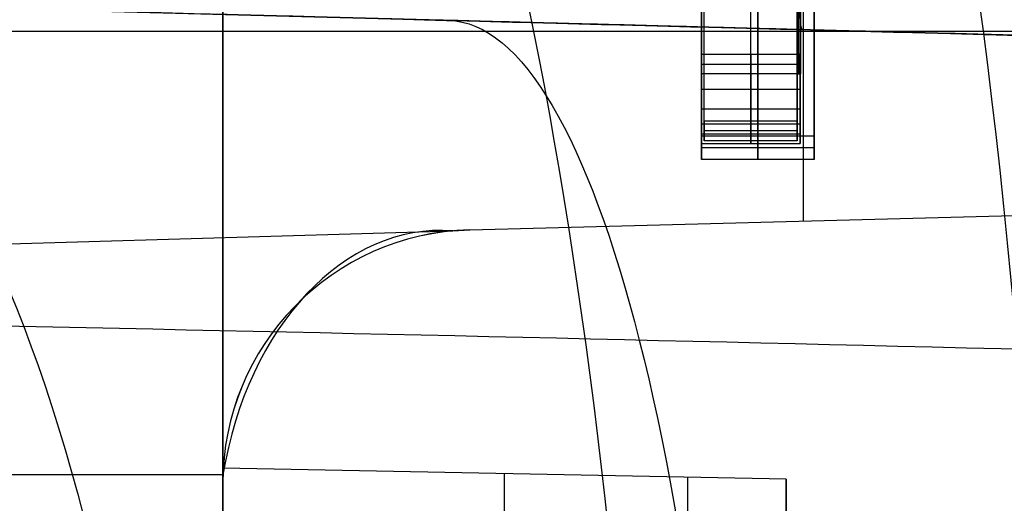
# Model space of a CAD drawing. Extents: x -8 to 8, y 0 to 107.
# Tile 126 of 256: x -6.64 to -3.14, y 15.8 to 17.52. Entities that reach past the tile are written whole.
import ezdxf

# ---------------------------------------------------------------- set-up
doc = ezdxf.new("R2010")
doc.units = 0
doc.layers.add('COUPLER_CASE', color=7, linetype='CONTINUOUS')
doc.layers.add('COUPLER_PCB', color=7, linetype='CONTINUOUS')

msp = doc.modelspace()

# ---------------------------------------------------------------- linework, layer by layer
at = {"layer": 'COUPLER_CASE', "color": 254}
for p, q in [((-5.9153, 15.8696, 143.0592), (-5.9153, 19.0803, 143.0592)), ((-3.8533, 16.8003, 145.614), (-3.8533, 18.1496, 145.614)), ((-7.6363, 17.5791, 7.381), (-0.0703, 17.381, 7.1829)), ((-7.6363, 17.5791, 7.381), (-0.0703, 17.381, 7.1829)), ((-5.9503, 17.5349, 95.9105), (-0.0703, 17.381, 96.0644)), ((-0.0703, 17.381, 79.2565), (-5.9503, 17.5349, 79.4105)), ((-5.9503, 17.5349, 70.4105), (-0.0703, 17.381, 70.5644)), ((-0.0703, 17.381, 53.7565), (-5.9503, 17.5349, 53.9105)), ((-3.8533, 17.48, 101.8912), (-3.8533, 17.48, 95.9654)), ((-3.8533, 17.48, 79.3555), (-3.8533, 17.48, 70.4654)), ((-3.8533, 17.48, 53.8555), (-3.8533, 17.48, 48.9711)), ((-3.8533, 17.48, 9.4078), (-3.8533, 17.48, 7.2819)), ((-7.6363, 17.4749, 145.515), (-0.0703, 17.4749, 145.7131)), ((-5.9153, 17.4749, 143.0592), (1.4297, 17.4749, 143.2515)), ((-5.0389, 16.7693, 143.0821), (1.4297, 16.9387, 143.2515)), ((-5.0389, 16.7693, 145.583), (-0.0703, 16.8994, 145.7131)), ((-5.0389, 16.7693, 144.3976), (-0.0703, 16.8994, 144.3976)), ((-7.6363, 16.6913, 145.515), (-5.0992, 16.7657, 145.5814)), ((-5.0992, 16.7657, 145.5814), (-5.0389, 16.7693, 145.583)), ((-5.0389, 16.7693, 143.0821), (-5.0389, 16.7693, 145.583)), ((-5.9153, 15.3325, 110.6383), (-5.9153, 15.9233, 114.6031)), ((-5.9153, 15.9233, 114.6031), (-5.9153, 14.7364, 114.7799)), ((-3.9153, 15.8836, 114.5737), (-5.9153, 15.9233, 114.6031)), ((-5.9149, 15.8994, 144.7938), (-8.4023, 15.8994, 144.8589)), ((-5.9153, 15.8696, 144.7938), (-5.9153, 15.8696, 143.0592)), ((-5.9153, 15.0803, 144.7938), (-5.9153, 15.8696, 144.7938)), ((-4.9154, 14.7511, 114.7601), (-4.9154, 15.9034, 114.5884)), ((-4.2653, 15.8905, 114.5788), (-4.2653, 15.231, 110.1526)), ((-3.9153, 15.5594, 112.3977), (-3.9153, 15.8836, 114.5737)), ((-3.9153, 15.8836, 114.5737), (-3.9153, 14.7658, 114.7403))]:
    msp.add_line(p, q, dxfattribs=at)
at = {"layer": 'COUPLER_CASE', "color": 254, "extrusion": (1, 8.82626e-07, 5.53262e-07)}
msp.add_arc((11.3715, 102.3749, -5.9153), 9.1637, 359.71185, 64.38971, dxfattribs=at)
at = {"layer": 'COUPLER_CASE', "color": 254, "extrusion": (1, -2.91552e-10, 4.6566e-10)}
msp.add_arc((11.373, 102.3759, -5.9153), 9.1622, 359.70589, 64.39566, dxfattribs=at)
at = {"layer": 'COUPLER_CASE', "color": 254, "extrusion": (0.983369, -0.02575, -0.179784)}
msp.add_arc((11.6232, 99.4503, -23.1129), 8.75, 359.99986, 66.68932, dxfattribs=at)
at = {"layer": 'COUPLER_CASE', "color": 254, "extrusion": (0.964438, -0.025255, -0.2631)}
msp.add_arc((11.6232, 97.0199, -33.7243), 8.75, 14.24035, 66.43725, dxfattribs=at)
at = {"layer": 'COUPLER_CASE', "color": 254, "extrusion": (0.999315, -0.026168, -0.026168)}
msp.add_arc((18.8732, 7.1667, -4.503), 1.5, 180, 269.9607, dxfattribs=at)
at = {"layer": 'COUPLER_CASE', "color": 254, "extrusion": (0.026177, 0.999657, -3.05238e-14)}
msp.add_arc((0.2123, 127.4011, 17.3732), 25.8368, 270.69419, 287.76131, dxfattribs=at)
at = {"layer": 'COUPLER_CASE', "color": 254, "extrusion": (0.952049, -0.02493, -0.304927)}
msp.add_arc((11.6232, 95.4322, -39.0515), 5.75, 360, 72.9511, dxfattribs=at)
at = {"layer": 'COUPLER_CASE', "color": 254, "extrusion": (0.026177, 0.999657, 2.04425e-14)}
msp.add_arc((0.2103, 34.8884, 17.3732), 14.6672, 67.87903, 88.76921, dxfattribs=at)
at = {"layer": 'COUPLER_CASE', "color": 254, "extrusion": (0.026177, 0.999657, -1.67771e-13)}
msp.add_arc((0.2665, 26.3274, 17.3732), 17.3959, 270.85256, 288.0872, dxfattribs=at)
at = {"layer": 'COUPLER_CASE', "color": 254, "extrusion": (0.97792, -0.025608, -0.207405)}
msp.add_arc((11.6232, 98.75, -26.6309), 5.75, 0.00022, 72.66098, dxfattribs=at)
at = {"layer": 'COUPLER_CASE', "color": 254, "extrusion": (-0.703989, 0.01729, 0.71)}
msp.add_arc((-15.5375, 98.5666, 107.2425), 1.0986, 177.8896, 258.8827, dxfattribs=at)
at = {"layer": 'COUPLER_CASE', "color": 254, "extrusion": (-0.026177, 2.22378e-14, 0.999657)}
msp.add_arc((-15.8694, -1.2683, 143.165), 0.9001, 181.4898, 269.9905, dxfattribs=at)
at = {"layer": 'COUPLER_CASE', "color": 254}
msp.add_arc((-5.0153, 15.8696, 144.3211), 0.9, 91.5, 180, dxfattribs=at)
at = {"layer": 'COUPLER_CASE', "color": 254, "extrusion": (0.027943, 0.999385, 0.021197)}
msp.add_arc((0.2945, 126.3886, 18.4786), 21.789, 270.6059, 291.44117, dxfattribs=at)
at = {"layer": 'COUPLER_CASE', "color": 254, "extrusion": (0.026177, 4.96811e-12, 0.999657)}
msp.add_arc((15.8696, 8.8039, 144.5893), 0.8997, 88.102, 90, dxfattribs=at)
at = {"layer": 'COUPLER_PCB', "color": 8}
for p, q in [((-4.216, 18.1921, 132.6631), (-4.216, 17.1029, 132.8162)), ((-4.016, 18.1921, 132.6631), (-4.016, 17.1029, 132.8162)), ((-3.816, 17.1029, 132.8162), (-3.816, 18.1921, 132.6631)), ((-4.216, 17.0503, 132.4426), (-4.216, 18.1611, 132.4426)), ((-3.816, 17.0503, 132.4426), (-3.816, 18.1611, 132.4426)), ((-4.216, 17.0193, 132.222), (-4.216, 18.1086, 132.069)), ((-4.016, 17.0193, 132.222), (-4.016, 18.1086, 132.069)), ((-3.816, 18.1086, 132.069), (-3.816, 17.0193, 132.222)), ((-4.216, 17.1029, 132.8162), (-3.816, 17.1029, 132.8162)), ((-4.216, 17.1029, 132.8162), (-4.216, 17.0193, 132.222)), ((-4.016, 17.1029, 132.8162), (-4.016, 17.0193, 132.222)), ((-3.816, 17.0193, 132.222), (-3.816, 17.1029, 132.8162)), ((-4.216, 17.0611, 132.5191), (-3.816, 17.0611, 132.5191)), ((-3.816, 17.0193, 132.222), (-4.216, 17.0193, 132.222))]:
    msp.add_line(p, q, dxfattribs=at)
at = {"layer": 'COUPLER_PCB', "color": 7}
for p, q in [((-4.206, 17.1552, 132.7587), (-4.206, 18.1257, 132.6223)), ((-4.041, 17.1552, 132.7587), (-4.041, 18.1257, 132.6223)), ((-3.876, 18.1257, 132.6223), (-3.876, 17.1552, 132.7587)), ((-4.206, 17.1204, 132.5106), (-4.206, 18.0908, 132.3742)), ((-3.876, 17.1204, 132.5106), (-3.876, 18.0908, 132.3742)), ((-4.206, 17.0855, 132.2626), (-4.206, 18.056, 132.1262)), ((-4.041, 17.0855, 132.2626), (-4.041, 18.056, 132.1262)), ((-3.876, 17.0855, 132.2626), (-3.876, 18.056, 132.1262)), ((-3.876, 17.1552, 132.7587), (-4.206, 17.1552, 132.7587)), ((-4.206, 17.1552, 132.7587), (-4.206, 17.0855, 132.2626)), ((-4.041, 17.1552, 132.7587), (-4.041, 17.0855, 132.2626)), ((-3.876, 17.1552, 132.7587), (-3.876, 17.0855, 132.2626)), ((-3.876, 17.1204, 132.5106), (-4.206, 17.1204, 132.5106)), ((-3.876, 17.0855, 132.2626), (-4.206, 17.0855, 132.2626))]:
    msp.add_line(p, q, dxfattribs=at)
at = {"layer": 'COUPLER_PCB', "color": 250}
for p, q in [((-3.876, 17.3928, 132.7248), (-3.876, 17.888, 132.6552)), ((-3.87, 17.3928, 132.7248), (-3.87, 17.888, 132.6552)), ((-3.864, 17.888, 132.6552), (-3.864, 17.3928, 132.7248)), ((-3.876, 17.358, 132.4772), (-3.876, 17.8532, 132.4076)), ((-3.864, 17.358, 132.4772), (-3.864, 17.8532, 132.4076)), ((-3.876, 17.8184, 132.1601), (-3.876, 17.3232, 132.2297)), ((-3.87, 17.3232, 132.2297), (-3.87, 17.8184, 132.1601)), ((-3.864, 17.8184, 132.1601), (-3.864, 17.3232, 132.2297)), ((-3.876, 17.3232, 132.2297), (-3.876, 17.3928, 132.7248)), ((-3.864, 17.3928, 132.7248), (-3.876, 17.3928, 132.7248)), ((-3.87, 17.3928, 132.7248), (-3.87, 17.3232, 132.2297)), ((-3.864, 17.3232, 132.2297), (-3.864, 17.3928, 132.7248)), ((-3.876, 17.358, 132.4772), (-3.864, 17.358, 132.4772)), ((-3.876, 17.3232, 132.2297), (-3.864, 17.3232, 132.2297))]:
    msp.add_line(p, q, dxfattribs=at)
at = {"layer": 'COUPLER_PCB', "color": 254}
for p, q in [((-4.216, 17.3928, 132.7248), (-3.866, 17.3928, 132.7248)), ((-4.216, 17.3232, 132.2297), (-4.216, 17.3928, 132.7248)), ((-4.216, 17.3928, 132.7248), (-4.216, 17.1453, 132.7596)), ((-4.041, 17.3232, 132.2297), (-4.041, 17.3928, 132.7248)), ((-4.041, 17.3928, 132.7248), (-4.041, 17.1453, 132.7596)), ((-3.866, 17.3928, 132.7248), (-3.866, 17.3232, 132.2297)), ((-3.866, 17.3928, 132.7248), (-3.866, 17.1453, 132.7596)), ((-4.216, 17.358, 132.4772), (-3.866, 17.358, 132.4772)), ((-4.216, 17.358, 132.4772), (-4.216, 17.1105, 132.512)), ((-3.866, 17.358, 132.4772), (-3.866, 17.1105, 132.512)), ((-3.866, 17.3232, 132.2297), (-4.216, 17.3232, 132.2297)), ((-4.216, 17.3232, 132.2297), (-4.216, 17.0757, 132.2644)), ((-4.041, 17.3232, 132.2297), (-4.041, 17.0757, 132.2644)), ((-3.866, 17.0757, 132.2644), (-3.866, 17.3232, 132.2297)), ((-4.216, 17.269, 132.7422), (-3.866, 17.269, 132.7422)), ((-4.216, 17.1994, 132.2471), (-4.216, 17.269, 132.7422)), ((-3.866, 17.1994, 132.2471), (-3.866, 17.269, 132.7422)), ((-4.216, 17.1994, 132.2471), (-3.866, 17.1994, 132.2471)), ((-4.216, 17.1453, 132.7596), (-3.866, 17.1453, 132.7596)), ((-4.216, 17.0757, 132.2644), (-4.216, 17.1453, 132.7596)), ((-4.041, 17.0757, 132.2644), (-4.041, 17.1453, 132.7596)), ((-3.866, 17.1453, 132.7596), (-3.866, 17.0757, 132.2644)), ((-4.216, 17.1105, 132.512), (-3.866, 17.1105, 132.512)), ((-4.216, 17.0757, 132.2644), (-3.866, 17.0757, 132.2644))]:
    msp.add_line(p, q, dxfattribs=at)

doc.saveas('drawing.dxf')
